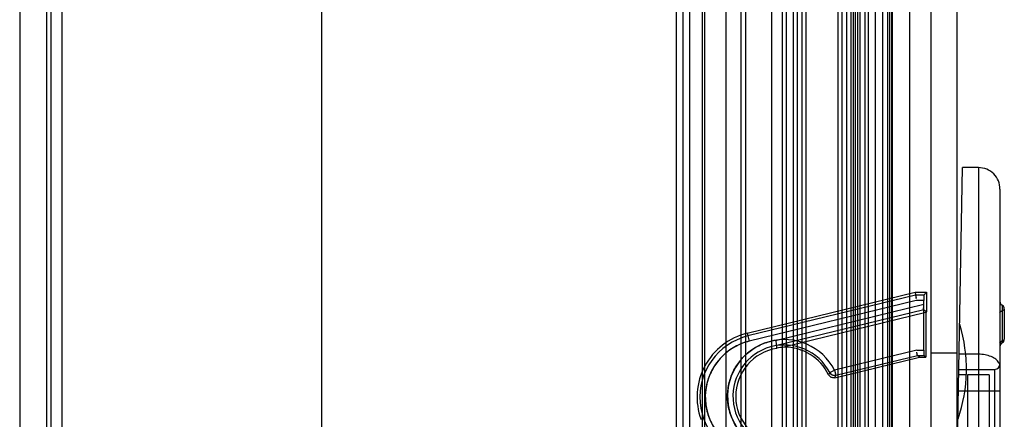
# Model space of a CAD drawing. Header units: millimetres. Extents: x 81 to 687, y 236 to 852.
# Tile 29 of 52: x 641 to 687, y 385 to 404. Entities that reach past the tile are written whole.
import ezdxf

# ---------------------------------------------------------------- set-up
doc = ezdxf.new("R2010")
doc.units = ezdxf.units.MM
doc.header["$LTSCALE"] = 70.538372
doc.layers.get('0').update_dxf_attribs({"linetype": 'CONTINUOUS'})

msp = doc.modelspace()

# ---------------------------------------------------------------- linework, layer by layer
at = {"color": 7, "linetype": 'Continuous'}
for p, q in [((682.143, 800.388), (682.143, 299.788)), ((683.143, 800.388), (683.143, 299.788)), ((684.343, 800.388), (684.343, 299.788)), ((674.343, 325.088), (674.343, 775.088)), ((642.143, 773.588), (642.143, 326.588)), ((642.343, 773.588), (642.343, 326.588)), ((642.843, 773.588), (642.843, 326.588)), ((671.343, 326.588), (671.343, 773.588)), ((671.643, 773.588), (671.643, 326.588)), ((671.943, 773.588), (671.943, 326.588)), ((672.543, 326.588), (672.543, 773.588)), ((672.643, 773.588), (672.643, 326.588)), ((673.643, 326.588), (673.643, 773.588)), ((674.543, 773.588), (674.543, 326.588)), ((675.743, 773.588), (675.743, 326.588)), ((676.243, 773.588), (676.243, 326.588)), ((676.443, 326.588), (676.443, 773.588)), ((676.766, 326.588), (676.766, 773.588)), ((676.939, 773.588), (676.939, 326.588)), ((677.17, 326.588), (677.17, 773.588)), ((677.343, 773.588), (677.343, 326.588)), ((678.843, 326.588), (678.843, 773.588)), ((679.016, 773.588), (679.016, 326.588)), ((679.247, 326.588), (679.247, 773.588)), ((679.421, 773.588), (679.421, 326.588)), ((679.543, 773.588), (679.543, 326.588)), ((679.643, 326.588), (679.643, 773.588)), ((679.743, 773.588), (679.743, 326.588)), ((679.843, 773.588), (679.843, 326.588)), ((680.073, 773.588), (680.073, 326.588)), ((680.243, 326.588), (680.243, 773.588)), ((680.573, 326.588), (680.573, 773.588)), ((680.893, 773.588), (680.893, 326.588)), ((681.13, 773.588), (681.13, 326.588)), ((681.243, 326.588), (681.243, 773.588)), ((681.328, 326.588), (681.328, 773.588)), ((681.33, 773.588), (681.33, 326.588)), ((681.343, 773.588), (681.343, 326.588)), ((640.893, 772.488), (640.893, 327.488)), ((654.893, 772.488), (654.893, 327.488)), ((684.343, 381.838), (684.602, 396.695)), ((685.343, 396.695), (684.602, 396.695)), ((685.343, 396.695), (685.343, 328.087)), ((686.343, 395.694), (686.343, 329.087)), ((674.624, 389.014), (682.418, 390.916)), ((682.433, 390.785), (674.655, 388.887)), ((682.418, 390.916), (682.943, 390.916)), ((682.418, 390.916), (682.433, 390.785)), ((682.812, 390.785), (682.433, 390.785)), ((682.943, 390.916), (682.812, 390.785)), ((682.943, 390.916), (682.943, 390.018)), ((682.463, 390.535), (674.715, 388.644)), ((676.001, 388.699), (682.81, 390.364)), ((682.81, 390.535), (682.463, 390.535)), ((682.81, 388.236), (682.81, 390.535)), ((686.443, 390.312), (686.443, 388.565)), ((682.812, 390.107), (676.001, 388.445)), ((682.91, 389.98), (676.32, 388.371)), ((682.812, 390.107), (682.943, 390.018)), ((682.943, 390.018), (682.91, 389.98)), ((682.91, 389.98), (682.91, 387.909)), ((686.543, 390.138), (686.543, 388.738)), ((674.624, 389.014), (674.715, 388.644)), ((676, 388.323), (676.001, 388.318)), ((676.002, 388.312), (676.001, 388.445)), ((682.482, 388.236), (678.675, 387.307)), ((682.482, 388.236), (682.81, 388.236)), ((684.343, 388.088), (683.143, 388.088)), ((685.343, 388.04), (684.451, 388.04)), ((678.682, 386.95), (682.61, 387.909)), ((678.734, 387.064), (682.512, 387.986)), ((682.512, 387.986), (682.812, 387.986)), ((682.512, 387.986), (682.812, 387.986)), ((682.61, 387.909), (682.512, 387.986)), ((682.61, 387.909), (682.91, 387.909)), ((682.91, 387.909), (682.812, 387.986)), ((678.453, 387.191), (678.398, 387.084)), ((678.453, 387.191), (678.675, 387.307)), ((678.675, 387.307), (678.734, 387.064)), ((684.439, 387.338), (686.093, 387.338)), ((686.093, 387.338), (686.093, 361.459)), ((678.681, 386.952), (678.735, 387.062)), ((684.435, 387.096), (684.785, 387.096)), ((685.843, 387.088), (684.843, 387.088)), ((684.843, 387.088), (684.843, 361.588)), ((685.843, 387.088), (685.843, 361.588)), ((684.422, 386.338), (686.343, 386.338))]:
    msp.add_line(p, q, dxfattribs=at)
for centre, radius, start, end in [((685.343, 395.695), 1, 359.9815, 90), ((686.543, 390.485), 0.2, 180, 239.9999), ((686.343, 390.138), 0.2, 0, 60.0034), ((677.789, 387.342), 7, 340.7838, 17.2167), ((675.348, 386.051), 3.05, 103.7153, 199.9803), ((675.348, 386.051), 2.919, 103.7153, 265.9754), ((675.348, 386.051), 2.669, 103.7118, 261.7376), ((676.343, 386.088), 2.631, 27.5906, 261.7384), ((686.543, 388.392), 0.2, 120.009, 180), ((686.343, 388.738), 0.2, 300.006, 360), ((676.343, 386.088), 2.381, 27.5905, 261.7341), ((676.343, 386.088), 2.25, 98.715, 261.7341), ((676.948, 383.594), 4.819, 97.4965, 101.3409), ((676.343, 386.088), 2.283, 25.8076, 90.5901), ((686.093, 387.588), 0.25, 270, 359.9746), ((678.675, 387.307), 0.25, 207.5905, 283.7153)]:
    msp.add_arc(centre, radius, start, end, dxfattribs=at)
for centre, start_param, end_param in [((682.812, 390.535), 0.008727, 1.570796), ((682.812, 388.236), 1.570796, 3.134739)]:
    msp.add_ellipse(centre, major_axis=(0, 0.25), ratio=0.008727, start_param=start_param, end_param=end_param, dxfattribs=at)
for points in [[(682.433, 390.785), (682.439, 390.734), (682.442, 390.682), (682.448, 390.631)], [(682.433, 390.785), (682.439, 390.734), (682.449, 390.683), (682.455, 390.632)], [(682.812, 390.107), (682.77, 390.138), (682.81, 390.212), (682.81, 390.265)], [(686.443, 390.052), (686.401, 390.04), (686.343, 390.009), (686.343, 389.965)], [(686.343, 389.965), (686.343, 390.009), (686.401, 390.04), (686.443, 390.052)], [(686.543, 390.138), (686.543, 390.094), (686.486, 390.064), (686.443, 390.052)], [(686.443, 388.652), (686.401, 388.64), (686.343, 388.609), (686.343, 388.565)], [(686.343, 388.565), (686.343, 388.609), (686.401, 388.64), (686.443, 388.652)], [(686.443, 388.652), (686.486, 388.664), (686.543, 388.694), (686.543, 388.738)], [(682.512, 387.986), (682.494, 388.035), (682.497, 388.089), (682.491, 388.14)], [(678.735, 387.062), (678.665, 387.045), (678.557, 387.043), (678.524, 387.107)]]:
    msp.add_open_spline(points, degree=3, dxfattribs=at)
for points, knots in [([(674.715, 388.644), (674.485, 388.585), (674.041, 388.416), (673.476, 387.995), (673.043, 387.456), (672.765, 386.83), (672.652, 386.159), (672.711, 385.482), (672.937, 384.841), (673.318, 384.274), (673.835, 383.817), (674.462, 383.499), (674.927, 383.408), (675.163, 383.388)], [0, 0, 0, 0, 0.094459, 0.186379, 0.277149, 0.36674, 0.455966, 0.544938, 0.634098, 0.723491, 0.813894, 0.905552, 1, 1, 1, 1]), ([(675.965, 383.485), (675.75, 383.518), (675.33, 383.631), (674.768, 383.95), (674.305, 384.385), (673.962, 384.913), (673.754, 385.501), (673.688, 386.119), (673.768, 386.736), (673.989, 387.317), (674.341, 387.834), (674.809, 388.255), (675.37, 388.562), (675.787, 388.669), (676.001, 388.699)], [0, 0, 0, 0, 0.086892, 0.171361, 0.255118, 0.337636, 0.419842, 0.50165, 0.583366, 0.665307, 0.747336, 0.830394, 0.914063, 1, 1, 1, 1]), ([(676.001, 388.445), (675.961, 388.444), (675.994, 388.57), (675.954, 388.703), (676.001, 388.699)], [0, 0, 0, 0, 0.46073, 1, 1, 1, 1]), ([(686.343, 387.473), (686.343, 387.533), (686.302, 387.666), (686.148, 387.825), (685.924, 387.946), (685.647, 388.023), (685.447, 388.04), (685.343, 388.04)], [0, 0, 0, 0, 0.145797, 0.315911, 0.519467, 0.751697, 1, 1, 1, 1]), ([(678.682, 386.95), (678.628, 386.938), (678.51, 386.953), (678.423, 387.034), (678.398, 387.082)], [0, 0, 0, 0, 0.503645, 1, 1, 1, 1])]:
    msp.add_open_spline(points, degree=3, knots=knots, dxfattribs=at)

doc.saveas('drawing.dxf')
